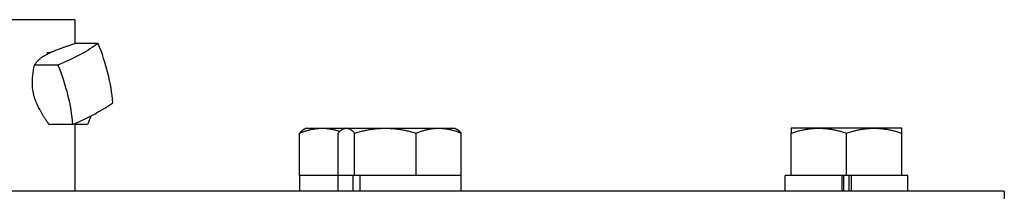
# Model space of a CAD drawing. Header units: inches. Extents: x 1 to 669, y 0 to 417.
# Tile 89 of 256: x 123.183 to 127.089, y 269.625 to 270.305. Entities that reach past the tile are written whole.
import ezdxf

# ---------------------------------------------------------------- set-up
doc = ezdxf.new("R2010")
doc.units = ezdxf.units.IN
doc.header["$LTSCALE"] = 12
doc.header["$MEASUREMENT"] = 0
doc.layers.add('X', color=1, linetype='CONTINUOUS')

msp = doc.modelspace()

# ---------------------------------------------------------------- linework, layer by layer
at = {"layer": 'X'}
for p, q in [((123.40161, 270.30527), (122.14636, 270.30527)), ((123.40161, 270.30527), (123.40161, 270.21063)), ((123.49446, 270.21063), (123.40155, 270.21063)), ((123.29054, 270.17529), (123.30517, 270.17529)), ((123.33465, 270.12474), (123.24174, 270.12474)), ((123.39311, 269.88996), (123.3002, 269.88996)), ((123.40161, 269.89367), (123.40161, 269.62527)), ((123.4523, 269.88996), (123.40161, 269.88996)), ((124.31889, 269.87527), (124.31116, 269.87081)), ((124.31889, 269.87527), (124.90924, 269.87527)), ((124.47124, 269.87527), (124.46351, 269.87081)), ((124.90924, 269.87527), (124.91696, 269.87081)), ((126.68168, 269.87527), (126.24368, 269.87527)), ((124.29362, 269.68727), (124.29362, 269.85571)), ((124.44597, 269.68727), (124.44597, 269.85571)), ((124.51143, 269.68727), (124.51143, 269.85571)), ((124.75569, 269.68727), (124.75569, 269.85571)), ((124.9345, 269.68727), (124.9345, 269.85571)), ((126.24368, 269.68727), (126.24368, 269.85571)), ((126.46268, 269.68727), (126.46268, 269.85571)), ((126.68168, 269.68727), (126.68168, 269.85571)), ((124.9345, 269.68727), (124.29362, 269.68727)), ((124.29439, 269.62527), (124.29439, 269.68727)), ((124.44674, 269.62527), (124.44674, 269.68727)), ((124.50508, 269.68727), (124.50508, 269.62527)), ((124.5321, 269.68727), (124.5321, 269.62527)), ((124.93374, 269.62527), (124.93374, 269.68727)), ((126.70618, 269.68727), (126.21918, 269.68727)), ((126.21918, 269.62527), (126.21918, 269.68727)), ((126.44358, 269.68727), (126.44358, 269.62527)), ((126.45248, 269.62527), (126.45248, 269.68727)), ((126.47288, 269.62527), (126.47288, 269.68727)), ((126.48179, 269.68727), (126.48179, 269.62527)), ((126.70618, 269.62527), (126.70618, 269.68727)), ((127.0886, 269.62527), (121.92275, 269.62527)), ((127.0886, 269.62527), (127.0886, 269.44597))]:
    msp.add_line(p, q, dxfattribs=at)
at = {"layer": 'X', "extrusion": (-2.18521e-16, 3.66677e-17, -1)}
msp.add_ellipse((122.97919, 270.16769), major_axis=(-0.58928, -0.14672), ratio=0.2516876, start_param=-2.5689047, end_param=-2.1542612, dxfattribs=at)
at = {"layer": 'X'}
for centre, major_axis, ratio, start_param, end_param in [((123.08832, 270.09324), (-0.28749, 0.53491), 0.6880216, -2.1323021, -1.7176586), ((123.03765, 269.9329), (0.58928, 0.14672), 0.2516876, -0.9873315, -0.5726879)]:
    msp.add_ellipse(centre, major_axis=major_axis, ratio=ratio, start_param=start_param, end_param=end_param, dxfattribs=at)
at = {"layer": 'X', "extrusion": (-2.69888e-16, -1.20193e-17, -1)}
msp.add_ellipse((122.92852, 270.00735), major_axis=(0.28749, -0.53491), ratio=0.6880216, start_param=-1.4239341, end_param=-1.0092905, dxfattribs=at)
at = {"layer": 'X', "extrusion": (-2.8042e-16, 3.13249e-17, -1)}
msp.add_ellipse((123.07928, 270.00735), major_axis=(-0.27129, -0.5433), ratio=0.6392189, start_param=-1.7333793, end_param=-1.6724333, dxfattribs=at)
at = {"layer": 'X'}
for points, weights in [([(123.28982, 270.16769), (123.32291, 270.18547), (123.40155, 270.21063)], [2.06132118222, 2.06132118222, 1.70765438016]), ([(123.24174, 270.12474), (123.25672, 270.1499), (123.28982, 270.16769)], [1.70765438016, 2.06132118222, 2.06132118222]), ([(123.23914, 270.00735), (123.22704, 270.05598), (123.24174, 270.12474)], [2.06132118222, 2.06132118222, 1.70765438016]), ([(123.3002, 269.88996), (123.25125, 269.95873), (123.23914, 270.00735)], [1.70765438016, 2.06132118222, 2.06132118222]), ([(124.29362, 269.85571), (124.34154, 269.87527), (124.38303, 269.87527)], [1.76277349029, 1.89912449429, 1.89912449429]), ([(124.31116, 269.87081), (124.30287, 269.86603), (124.29362, 269.85571)], [1.86620814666, 1.83213063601, 1.76277349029]), ([(124.38303, 269.87527), (124.41642, 269.87527), (124.45307, 269.86294)], [1.89912449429, 1.89912449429, 1.81083301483]), ([(124.44597, 269.85571), (124.46351, 269.87527), (124.4787, 269.87527)], [1.76277349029, 1.89912449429, 1.89912449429]), ([(124.4787, 269.87527), (124.49389, 269.87527), (124.51143, 269.85571)], [1.89912449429, 1.89912449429, 1.76277349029]), ([(124.51143, 269.85571), (124.57688, 269.87527), (124.63356, 269.87527)], [1.76277349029, 1.89912449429, 1.89912449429]), ([(124.63356, 269.87527), (124.69024, 269.87527), (124.75569, 269.85571)], [1.89912449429, 1.89912449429, 1.76277349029]), ([(124.75569, 269.85571), (124.8036, 269.87527), (124.84509, 269.87527)], [1.76277349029, 1.89912449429, 1.89912449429]), ([(124.84509, 269.87527), (124.88659, 269.87527), (124.9345, 269.85571)], [1.89912449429, 1.89912449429, 1.76277349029]), ([(124.9345, 269.85571), (124.92525, 269.86603), (124.91696, 269.87081)], [1.76277349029, 1.83213063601, 1.86620814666]), ([(126.24368, 269.87527), (126.24368, 269.87527), (126.24368, 269.85571)], [1.89912449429, 1.89912449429, 1.76277349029]), ([(126.24368, 269.85571), (126.30236, 269.87527), (126.35318, 269.87527)], [1.76277349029, 1.89912449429, 1.89912449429]), ([(126.35318, 269.87527), (126.404, 269.87527), (126.46268, 269.85571)], [1.89912449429, 1.89912449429, 1.76277349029]), ([(126.46268, 269.85571), (126.52136, 269.87527), (126.57218, 269.87527)], [1.76277349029, 1.89912449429, 1.89912449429]), ([(126.57218, 269.87527), (126.623, 269.87527), (126.68168, 269.85571)], [1.89912449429, 1.89912449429, 1.76277349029]), ([(126.68168, 269.85571), (126.68168, 269.87527), (126.68168, 269.87527)], [1.76277349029, 1.89912449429, 1.89912449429])]:
    msp.add_rational_spline(points, weights, degree=2, dxfattribs=at)

doc.saveas('drawing.dxf')
